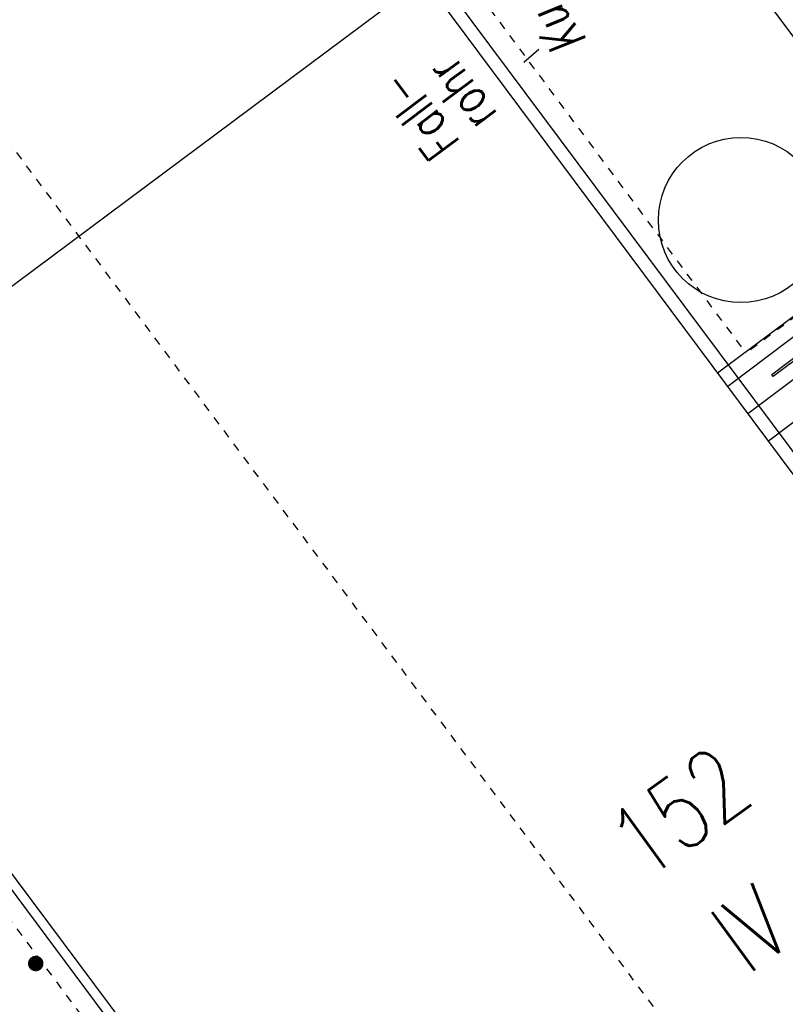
# Model space of a CAD drawing. Header units: metres. Extents: x 2 to 485, y 6 to 594.
# Tile 92 of 176: x 268 to 277, y 329 to 341. Entities that reach past the tile are written whole.
import ezdxf
from ezdxf.enums import TextEntityAlignment as Align

# ---------------------------------------------------------------- set-up
doc = ezdxf.new("R2010")
doc.units = ezdxf.units.M
doc.header["$LTSCALE"] = 0.0125
for name, pattern in [('260241_A_bea$0$GESTRICHELTX2', [0.7, 0.5, -0.2]), ('260241_A_bea$0$PUNKTIERT', [0.2, 0, -0.2]), ('GESTRICHELT', [0.4, 0.2, -0.2])]:
    doc.linetypes.add(name, pattern=pattern)
for name, color, linetype in [('260241_A_bea$0$B10_GEBAEUDE', 1, 'Continuous'), ('260241_A_bea$0$B13_GEB_ZUBEHOER', 12, 'Continuous'), ('260241_A_bea$0$B14_GEB_ZUB_GESTR', 12, 'Continuous'), ('260241_A_bea$0$B15_GEB_TXT', 12, 'Continuous'), ('260241_A_bea$0$B25_EINFASS_GEPKT', 7, '260241_A_bea$0$PUNKTIERT'), ('260241_A_bea$0$B28_VEINFASS_TXT', 5, 'Continuous'), ('260241_A_bea$0$B34_ZUBEHOER_1', 6, 'Continuous'), ('260241_A_bea$0$B54_HOEHEN', 253, 'Continuous'), ('f_baum', 3, 'Continuous'), ('f_fahrrad', 201, 'Continuous'), ('f_feuerwehr', 10, 'Continuous'), ('f_schraff', 251, 'Continuous'), ('f_weg', 2, 'Continuous')]:
    doc.layers.add(name, color=color, linetype=linetype)
doc.styles.add('260241_A_bea$0$ROMANS', font='ROMANS')

# ---------------------------------------------------------------- blocks, each defined once
blk = doc.blocks.new('260241_A_bea$0$HOEHENPKT_ZENTR')
at = {"const_width": 0.75}
blk.add_lwpolyline([(-0.375, 0, 1), (0.375, 0, 1)], format="xyb", close=True, dxfattribs=at)

msp = doc.modelspace()

# ---------------------------------------------------------------- linework, layer by layer
at = {"layer": '260241_A_bea$0$B10_GEBAEUDE', "color": 7, "linetype": 'Continuous'}
for p, q in [((278.721, 333.726), (270.68, 344.514)), ((273.187, 341.424), (264.557, 334.987)), ((267.927, 330.671), (295.091, 294.237))]:
    msp.add_line(p, q, dxfattribs=at)
at = {"layer": '260241_A_bea$0$B13_GEB_ZUBEHOER', "color": 7, "linetype": 'Continuous'}
for p, q in [((278.889, 333.775), (270.77, 344.667)), ((267.831, 330.599), (295.073, 294.061))]:
    msp.add_line(p, q, dxfattribs=at)
at = {"layer": '260241_A_bea$0$B14_GEB_ZUB_GESTR', "color": 7, "linetype": '260241_A_bea$0$GESTRICHELTX2'}
msp.add_line((261.902, 347.56), (304.202, 290.83), dxfattribs=at)
at = {"layer": '260241_A_bea$0$B25_EINFASS_GEPKT', "color": 7, "linetype": '260241_A_bea$0$PUNKTIERT', "ltscale": 0.5}
for p, q in [((271.226, 344.491), (276.955, 336.793)), ((278.215, 337.732), (276.955, 336.793)), ((267.646, 330.462), (271.424, 325.395))]:
    msp.add_line(p, q, dxfattribs=at)
at = {"layer": '260241_A_bea$0$B28_VEINFASS_TXT', "color": 252, "linetype": 'Continuous'}
msp.add_line((274.263, 340.319), (274.448, 340.475), dxfattribs=at)
at = {"layer": 'f_baum'}
msp.add_circle((276.894, 338.406), 1, dxfattribs=at)
at = {"layer": 'f_fahrrad'}
msp.add_lwpolyline([(277.7, 336.823), (277.285, 336.513), (277.267, 336.537), (277.682, 336.847)], close=True, dxfattribs=at)
at = {"layer": 'f_feuerwehr', "linetype": 'GESTRICHELT'}
msp.add_line((315.896, 289.209), (266.222, 355.785), dxfattribs=at)
at = {"layer": 'f_schraff', "linetype": 'Continuous'}
for p, q in [((280.869, 339.498), (276.734, 336.392)), ((281.116, 339.167), (276.98, 336.061)), ((281.363, 338.836), (277.227, 335.729))]:
    msp.add_line(p, q, dxfattribs=at)
at = {"layer": 'f_weg'}
for p, q in [((279.153, 338.453), (273.45, 346.097)), ((276.612, 336.556), (279.144, 338.446))]:
    msp.add_line(p, q, dxfattribs=at)

# ---------------------------------------------------------------- block references
at = {"layer": '260241_A_bea$0$B54_HOEHEN', "color": 252, "xscale": 0.125, "yscale": 0.125}
msp.add_blockref('260241_A_bea$0$HOEHENPKT_ZENTR', (268.352, 329.402), dxfattribs=at)

# ---------------------------------------------------------------- texts
at = {"layer": '260241_A_bea$0$B15_GEB_TXT', "color": 7, "style": '260241_A_bea$0$ROMANS', "width": 0.75}
for s, p in [('152', (275.723, 330.381)), ('IV', (276.972, 329.252))]:
    msp.add_text(s, height=0.875, rotation=36.072, dxfattribs=at).set_placement(p)
at = {"layer": '260241_A_bea$0$B28_VEINFASS_TXT', "color": 252, "style": '260241_A_bea$0$ROMANS', "oblique": 15, "width": 0.75}
msp.add_text('Ku', height=0.45, rotation=127.18, dxfattribs=at).set_placement((274.868, 340.815), align=Align.CENTER)
at = {"layer": '260241_A_bea$0$B34_ZUBEHOER_1', "color": 252, "style": '260241_A_bea$0$ROMANS', "width": 0.75}
for s, p in [('rohr', (273.956, 339.685)), ('Fall-', (273.505, 339.349))]:
    msp.add_text(s, height=0.45, rotation=126.6418, dxfattribs=at).set_placement(p)

doc.saveas('drawing.dxf')
